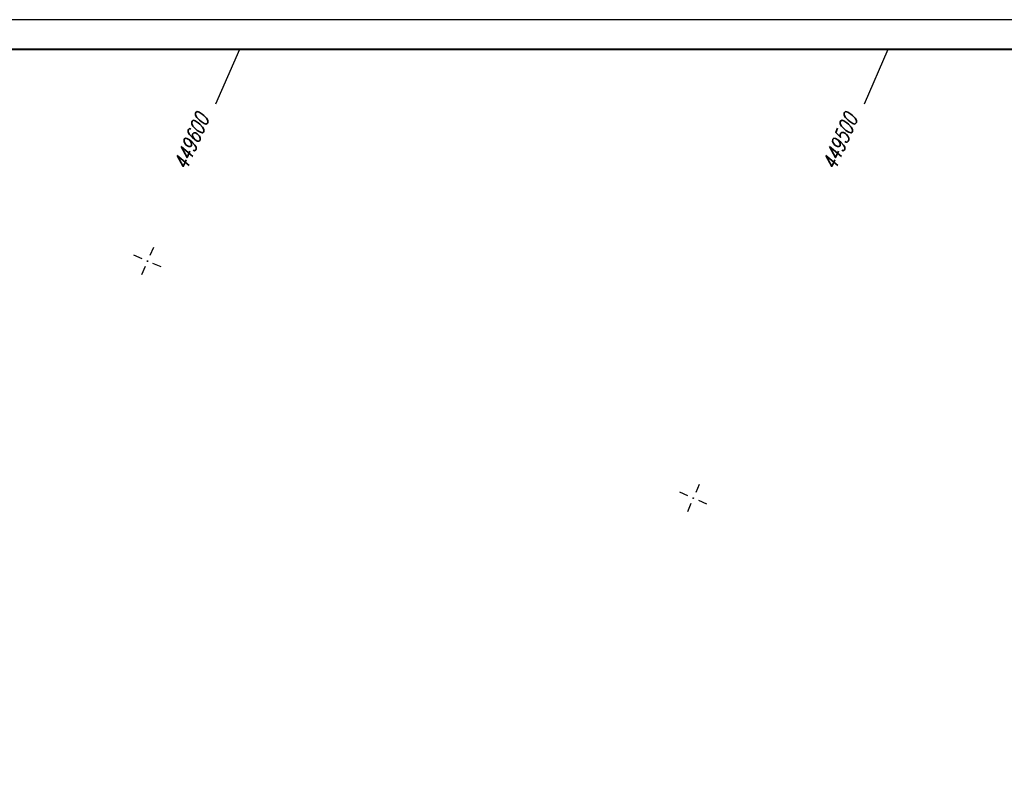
# Model space of a CAD drawing. Extents: x 0 to 1135, y 0 to 420.
# Tile 13 of 50: x 287 to 452, y 292 to 420. Entities that reach past the tile are written whole.
import ezdxf

# ---------------------------------------------------------------- set-up
doc = ezdxf.new("R2010")
doc.units = 0
doc.header["$LTSCALE"] = 2
doc.header["$MEASUREMENT"] = 0
doc.linetypes.add('AUSGEZOGEN', pattern=[0])
doc.layers.get('0').update_dxf_attribs({"linetype": 'AUSGEZOGEN'})
for name, color, linetype in [('FBR', 8, 'CONTINUOUS'), ('NETZ', 250, 'CONTINUOUS'), ('RAHMEN', 250, 'AUSGEZOGEN')]:
    doc.layers.add(name, color=color, linetype=linetype)
doc.styles.add('ROMANS', font='romans.shx', dxfattribs={"width": 0.8})

# ---------------------------------------------------------------- blocks, each defined once
blk = doc.blocks.new('IKR')
at = {"color": 0}
for p, q in [((0, 1), (0, 2.5)), ((-2.5, 0), (-1, 0)), ((1, 0), (2.5, 0)), ((0, -2.5), (0, -1))]:
    blk.add_line(p, q, dxfattribs=at)
blk.add_circle((0, 0), 0.05, dxfattribs=at)
blk.add_point((0, 0), dxfattribs=at)

msp = doc.modelspace()

# ---------------------------------------------------------------- linework, layer by layer
at = {"layer": 'FBR'}
for points in [[(88.01, 187.53, 0), (104.84, 188.97, 0), (166.44, 194.27, -0.000002), (228.71, 199.62, 0.000002), (290.98, 204.97, 0.000001), (321.65, 207.61, 0.000001), (340.8, 209.25, 0.000002), (353.25, 210.32, -0.000001), (365.71, 211.39, -0.000007), (378.16, 212.46, 0.000001), (390.61, 213.53, 0.000044), (401.77, 214.49, -0.000046), (412.94, 215.45, -0.000156), (413.09, 215.47, -0.00001), (415.51, 215.67, -0.001332), (425.35, 216.49, -0.000871), (440.42, 217.66, -0.001621), (451.28, 218.46, -0.001254), (465.34, 219.41, -0.001246)], [(87.67, 191.51, 0), (104.5, 192.96, 0), (166.1, 198.25, -0.000002), (228.37, 203.61, 0.000002), (290.64, 208.96, 0.000001), (321.31, 211.59, 0.000001), (340.45, 213.24, 0.000002), (352.91, 214.31, -0.000001), (365.36, 215.38, -0.000007), (377.82, 216.45, 0.000001), (390.27, 217.52, 0.000044), (401.43, 218.48, -0.000045), (412.59, 219.44, -0.000156), (412.75, 219.45, -0.00001), (415.19, 219.66, -0.001332), (425.04, 220.47, -0.00087), (440.12, 221.65, -0.001621), (451, 222.45, -0.001254), (465.08, 223.4, -0.001246)]]:
    msp.add_lwpolyline(points, format="xyb", dxfattribs=at)
at = {"layer": 'NETZ'}
for p, q in [((323.87, 414.98), (319.88, 405.81)), ((432.88, 414.98), (428.9, 405.81))]:
    msp.add_line(p, q, dxfattribs=at)
at = {"layer": 'RAHMEN'}
msp.add_line((1135, 420), (0, 420), dxfattribs=at)
at = {"layer": 'RAHMEN', "const_width": 0.35}
msp.add_lwpolyline([(25, 5), (1130, 5), (1130, 415), (25, 415), (25, 5)], dxfattribs=at)

# ---------------------------------------------------------------- block references
at = {"layer": 'NETZ', "rotation": 156.5331}
for p in [(308.44, 379.45), (400.17, 339.62)]:
    msp.add_blockref('IKR', p, dxfattribs=at)

# ---------------------------------------------------------------- texts
at = {"layer": 'NETZ', "style": 'ROMANS', "oblique": 16.6, "width": 0.75}
for s, p in [('449600', (315.01, 394.57)), ('449500', (424.02, 394.57))]:
    msp.add_text(s, height=2.5, rotation=66.5331, dxfattribs=at).set_placement(p)

doc.saveas('drawing.dxf')
